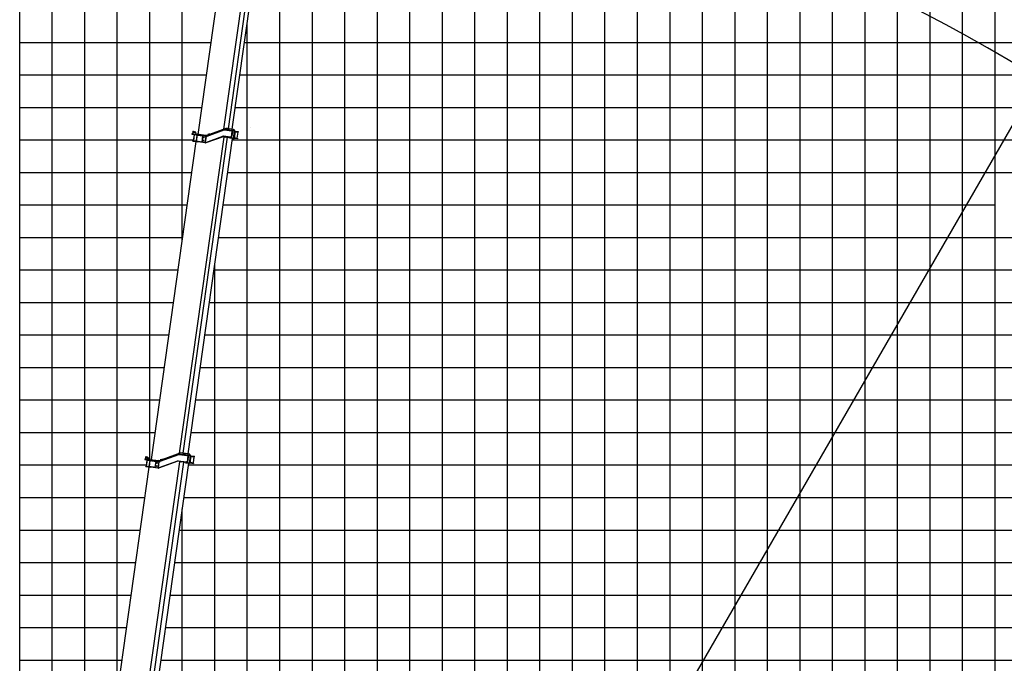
# Model space of a CAD drawing. Extents: x -390590 to 48051, y -92424 to 51651.
# Tile 32 of 37: x -53196 to -22915, y -37309 to -17511. Entities that reach past the tile are written whole.
import ezdxf

# ---------------------------------------------------------------- set-up
doc = ezdxf.new("R2010")
doc.units = 0
doc.layers.get('0').update_dxf_attribs({"linetype": 'CONTINUOUS'})

msp = doc.modelspace()

# ---------------------------------------------------------------- linework, layer by layer
at = {"color": 14, "linetype": 'Continuous'}
for p, q in [((-53195.598487, -58900.337795), (-53195.598487, 31791.198959)), ((-33195.598487, -78208.801041), (-33195.598487, 31791.198959)), ((-38195.598487, -78208.801041), (-38195.598487, 26791.198959)), ((-28195.598487, -78208.801041), (-28195.598487, 24791.198959)), ((-23195.598487, -78208.801041), (-23195.598487, 18791.198959)), ((-43195.598487, -78208.801041), (-43195.598487, 7076.722216)), ((-48195.598487, -24300.687644), (-48195.598487, -13208.801041)), ((-53195.598487, -18208.801041), (-47305.105239, -18208.801041)), ((-46282.150655, -18208.801041), (36804.401513, -18208.801041)), ((-53195.598487, -23208.801041), (-48042.143833, -23208.801041)), ((-46938.403023, -23208.801041), (-23195.598487, -23208.801041)), ((-53195.598487, -28208.801041), (-48744.848006, -28208.801041)), ((-47641.107197, -28208.801041), (36804.401513, -28208.801041)), ((-48195.598487, -76021.952927), (-48195.598487, -32556.59523)), ((-53195.598487, -33208.801041), (-49491.984815, -33208.801041)), ((-48287.260016, -33208.801041), (36804.401513, -33208.801041))]:
    msp.add_line(p, q, dxfattribs=at)
at = {"color": 252, "linetype": 'Continuous'}
for p, q in [((-52195.598487, -50963.424105), (-52195.598487, 31791.198959)), ((-36195.598487, -78208.801041), (-36195.598487, 31791.198959)), ((-35195.598487, -78208.801041), (-35195.598487, 31791.198959)), ((-34195.598487, -78208.801041), (-34195.598487, 31791.198959)), ((-32195.598487, -78208.801041), (-32195.598487, 31791.198959)), ((-26195.598487, -78208.801041), (-26195.598487, 31791.198959)), ((-25195.598487, -78208.801041), (-25195.598487, 31791.198959)), ((-24195.598487, -78208.801041), (-24195.598487, 31791.198959)), ((-39195.598487, -78208.801041), (-39195.598487, 26791.198959)), ((-37195.598487, -78208.801041), (-37195.598487, 26791.198959)), ((-31195.598487, -78208.801041), (-31195.598487, 24791.198959)), ((-30195.598487, -78208.801041), (-30195.598487, 24791.198959)), ((-29195.598487, -78208.801041), (-29195.598487, 24791.198959)), ((-27195.598487, -78208.801041), (-27195.598487, 24791.198959)), ((-40195.598487, -78208.801041), (-40195.598487, 22751.16776)), ((-41195.598487, -78208.801041), (-41195.598487, 14328.291832)), ((-42195.598487, -78208.801041), (-42195.598487, 14199.78844)), ((-45195.598487, -78208.801041), (-45195.598487, -11170.631365)), ((-51195.598487, -44978.560928), (-51195.598487, -13208.801041)), ((-50195.598487, -38215.27246), (-50195.598487, -13208.801041)), ((-49195.598487, -31046.629705), (-49195.598487, -13208.801041)), ((-44195.598487, -78208.801041), (-44195.598487, -13208.801041)), ((-46195.598487, -78208.801041), (-46195.598487, -17592.950365)), ((-53195.598487, -19208.801041), (-47445.646074, -19208.801041)), ((-46422.69149, -19208.801041), (36804.401513, -19208.801041)), ((-53195.598487, -20208.801041), (-47586.186908, -20208.801041)), ((-46563.232325, -20208.801041), (36804.401513, -20208.801041)), ((-53195.598487, -21208.801041), (-47852.95623, -21208.801041)), ((-46657.321354, -21208.801041), (36804.401513, -21208.801041)), ((-53195.598487, -22208.801041), (-47901.602998, -22208.801041)), ((-46797.862188, -22208.801041), (36804.401513, -22208.801041)), ((-53195.598487, -24208.801041), (-48182.684667, -24208.801041)), ((-47078.943858, -24208.801041), (36804.401513, -24208.801041)), ((-47195.598487, -78208.801041), (-47195.598487, -25038.84186)), ((-53195.598487, -25208.801041), (-48323.225502, -25208.801041)), ((-47219.484692, -25208.801041), (36804.401513, -25208.801041)), ((-53195.598487, -26208.801041), (-48463.766337, -26208.801041)), ((-47360.025527, -26208.801041), (36804.401513, -26208.801041)), ((-53195.598487, -27208.801041), (-48604.307172, -27208.801041)), ((-47500.566362, -27208.801041), (36804.401513, -27208.801041)), ((-53195.598487, -29208.801041), (-48885.388841, -29208.801041)), ((-47781.648031, -29208.801041), (36804.401513, -29208.801041)), ((-53195.598487, -30208.801041), (-49025.929676, -30208.801041)), ((-47922.188866, -30208.801041), (36804.401513, -30208.801041)), ((-53195.598487, -31208.801041), (-49303.806798, -31208.801041)), ((-48006.178367, -31208.801041), (36804.401513, -31208.801041)), ((-53195.598487, -32208.801041), (-49351.44398, -32208.801041)), ((-48146.719202, -32208.801041), (36804.401513, -32208.801041)), ((-53195.598487, -34208.801041), (-49632.52565, -34208.801041)), ((-48427.800851, -34208.801041), (36804.401513, -34208.801041)), ((-53195.598487, -35208.801041), (-49773.066485, -35208.801041)), ((-48568.341686, -35208.801041), (36804.401513, -35208.801041)), ((-53195.598487, -36208.801041), (-49913.607319, -36208.801041)), ((-48708.88252, -36208.801041), (36804.401513, -36208.801041)), ((-53195.598487, -37208.801041), (-50054.148154, -37208.801041)), ((-48849.423355, -37208.801041), (36804.401513, -37208.801041))]:
    msp.add_line(p, q, dxfattribs=at)
at = {"color": 102, "linetype": 'Continuous'}
for p, q in [((-46918.343129, -20881.744517), (-45549.282715, -11140.373504)), ((-45424.810639, -11160.896275), (-46788.428685, -20863.542832)), ((-46657.829835, -20881.897304), (-45294.211789, -11179.250746)), ((-47702.722586, -21037.995476), (-46337.434488, -11323.46588)), ((-46792.506055, -20862.969795), (-46822.214097, -20858.794602))]:
    msp.add_line(p, q, dxfattribs=at)
at = {"color": 151, "linetype": 'Continuous'}
for p, q in [((-21839.861023, -19314.045718), (-51842.848794, -71280.744916)), ((-53195.598487, -23208.801041), (-48042.143833, -23208.801041)), ((-48894.42862, -31086.611793), (-48304.521012, -30873.20771)), ((-48883.132117, -31091.032141), (-48301.799982, -30880.72993)), ((-48877.190744, -31095.217633), (-48296.476859, -30885.192151)), ((-48242.90409, -30838.190382), (-48821.84524, -31049.188587)), ((-48371.936522, -30906.102191), (-48301.785465, -30880.73197)), ((-48296.476859, -30885.192151), (-48297.053455, -30879.646575)), ((-48296.476859, -30885.192151), (-48037.017435, -30921.656795)), ((-48292.21242, -30879.732776), (-47989.305479, -30922.303571)), ((-48033.139699, -30908.063947), (-48291.098965, -30871.810137)), ((-48120.605033, -30855.378393), (-48242.90409, -30838.190382)), ((-48187.663199, -30876.24881), (-48189.05493, -30886.151491)), ((-48131.712816, -30884.112123), (-48187.663199, -30876.24881)), ((-48133.104547, -30894.014804), (-48131.712816, -30884.112123)), ((-48120.605033, -30855.378393), (-48126.171957, -30894.989116)), ((-48125.908427, -30895.026153), (-48120.341503, -30855.41543)), ((-48123.124965, -30875.220791), (-48123.388495, -30875.183755)), ((-48119.663301, -30870.658159), (-48123.142628, -30895.41486)), ((-48115.824118, -30856.050307), (-48120.341503, -30855.41543)), ((-48119.663301, -30870.658159), (-48104.006675, -30857.71114)), ((-48117.642273, -30868.987149), (-48115.824118, -30856.050307)), ((-48109.491096, -30856.940355), (-48115.824118, -30856.050307)), ((-48110.334936, -30862.944588), (-48109.491096, -30856.940355)), ((-48104.006675, -30857.71114), (-48109.491096, -30856.940355)), ((-47997.062081, -30872.741223), (-48104.006675, -30857.71114)), ((-47997.062081, -30872.741223), (-47990.991361, -30873.594407)), ((-47994.569607, -30873.338057), (-47990.480157, -30873.912791)), ((-47953.404422, -30922.804164), (-47994.355682, -30874.263071)), ((-47985.41023, -30874.378784), (-47990.98532, -30873.595256)), ((-47947.333702, -30923.657348), (-47988.284983, -30875.116253)), ((-47985.41023, -30874.378784), (-47986.865723, -30876.797416)), ((-47985.41023, -30874.378784), (-47972.090194, -30876.250793)), ((-47982.703832, -30875.900632), (-47985.343148, -30878.602808)), ((-47982.918965, -30874.975448), (-47971.577781, -30876.569347)), ((-47982.703832, -30875.900632), (-47941.752571, -30924.441725)), ((-47967.820633, -30876.85084), (-47972.050306, -30876.256399)), ((-47928.432535, -30926.313734), (-47969.382607, -30877.772808)), ((-47967.820633, -30876.85084), (-47959.686472, -30877.994022)), ((-47962.799619, -30885.576448), (-47961.833459, -30878.701868)), ((-47961.044395, -30887.656147), (-47959.686472, -30877.994022)), ((-49642.264074, -40841.860193), (-48275.435579, -31116.370099)), ((-48157.485905, -31117.799431), (-49523.470061, -40837.281734)), ((-49362.55133, -40859.896155), (-47998.65494, -31155.269081)), ((-49342.984724, -31042.072919), (-48961.731518, -31095.654563)), ((-49340.757988, -31026.228868), (-49311.049946, -31030.404061)), ((-49326.21402, -31016.155463), (-49318.42019, -30960.699481)), ((-49326.21402, -31016.155463), (-49316.001287, -31029.708195)), ((-49304.867438, -30950.48675), (-49318.42019, -30960.699481)), ((-49311.049946, -31030.404061), (-48959.504782, -31079.810512)), ((-49281.587391, -31050.701752), (-49309.700461, -31250.736635)), ((-49276.981773, -31051.349029), (-49305.094843, -31251.383912)), ((-49304.867438, -30950.48675), (-49272.17964, -30955.08072)), ((-49257.484961, -30974.581242), (-49272.17964, -30955.08072)), ((-49260.944224, -31037.445961), (-49253.275945, -30982.883319)), ((-49250.933253, -31057.030312), (-49250.654803, -31055.049044)), ((-49250.933253, -31057.030312), (-49201.419849, -31063.988968)), ((-49249.940995, -30982.353519), (-49249.939467, -30982.342645)), ((-49249.146453, -30989.15505), (-49228.224245, -31021.847903)), ((-49243.034637, -30990.014009), (-49249.146453, -30989.15505)), ((-49243.034637, -30990.014009), (-49222.112449, -31022.70686)), ((-49228.224245, -31021.847903), (-49231.007707, -31041.653264)), ((-49222.112449, -31022.70686), (-49228.224245, -31021.847903)), ((-49224.895911, -31042.512221), (-49222.112449, -31022.70686)), ((-49192.741714, -31065.2086), (-49219.184603, -31253.359533)), ((-49190.761653, -31065.486879), (-49217.204543, -31253.637812)), ((-49206.204296, -31240.036383), (-49183.9366, -31081.593492)), ((-49201.447712, -31064.187219), (-49201.11354, -31061.809467)), ((-49201.419849, -31063.988968), (-49151.906446, -31070.947623)), ((-49191.457519, -31070.43822), (-48997.829413, -31097.650875)), ((-49190.879978, -31073.512375), (-49183.947389, -31074.486687)), ((-49187.003877, -31038.748909), (-49188.256468, -31047.661559)), ((-49187.003877, -31038.748909), (-48930.524209, -31074.794775)), ((-49183.9366, -31081.593492), (-49182.544869, -31071.690811)), ((-49151.906446, -31070.947623), (-49151.627997, -31068.966354)), ((-49115.397138, -31074.058269), (-49116.232143, -31079.99964)), ((-49112.05695, -31050.291597), (-49113.170402, -31058.214217)), ((-49024.968168, -31290.753149), (-48996.855098, -31090.718266)), ((-48961.731518, -31095.654563), (-48937.964847, -31098.994751)), ((-48959.504782, -31079.810512), (-48935.73811, -31083.1507)), ((-48937.964847, -31098.994751), (-48887.461413, -31106.092546)), ((-48936.988908, -31297.057872), (-48909.711013, -31102.965568)), ((-48935.73811, -31083.1507), (-48885.234677, -31090.248494)), ((-48902.797416, -31078.691522), (-48930.524209, -31074.794775)), ((-48928.763952, -31297.204229), (-48901.625197, -31104.101956)), ((-48334.737364, -31088.111657), (-48924.756721, -31302.477568)), ((-48332.00614, -31095.631614), (-48922.025494, -31309.997505)), ((-48921.594963, -31101.295388), (-48911.381194, -31114.849518)), ((-48868.822178, -31066.309722), (-48902.797416, -31078.691522)), ((-48901.754193, -31078.311775), (-48901.409319, -31075.857871)), ((-48901.409319, -31075.857871), (-48896.798869, -31076.505827)), ((-48901.408232, -31287.61117), (-48336.78742, -31082.472383)), ((-48877.204109, -31095.181239), (-48880.03327, -31096.155618)), ((-48877.190744, -31095.217633), (-48879.554109, -31089.737726)), ((-48825.840922, -31038.210719), (-48872.824806, -31055.311147)), ((-48872.824806, -31055.311147), (-48865.300406, -31075.984593)), ((-48818.316333, -31058.882961), (-48865.300406, -31075.984593)), ((-48825.840922, -31038.210719), (-48818.316333, -31058.882961)), ((-48809.902059, -31039.236584), (-48810.731456, -31045.138047)), ((-48800.47445, -31040.561548), (-48809.902059, -31039.236584)), ((-48809.901889, -31039.235376), (-48809.762919, -31038.246554)), ((-48809.762919, -31038.246554), (-48800.33531, -31039.571518)), ((-48800.47445, -31040.561548), (-48800.598636, -31041.445184)), ((-48800.47428, -31040.56034), (-48800.33531, -31039.571518)), ((-48064.453646, -31130.874263), (-48322.393583, -31094.623169)), ((-48063.340364, -31122.952851), (-48321.280301, -31086.701757)), ((-48320.445126, -31080.759178), (-48064.434469, -31116.73913)), ((-48222.456475, -31123.815827), (-48275.435579, -31116.370099)), ((-48220.368878, -31108.961806), (-48222.456475, -31123.815827)), ((-48104.889012, -31125.622902), (-48104.835835, -31125.630375)), ((-48094.339761, -31140.342221), (-48103.580415, -31126.85459)), ((-48093.016442, -31141.670922), (-48092.955996, -31141.679417)), ((-48091.345081, -31142.242332), (-47989.183799, -31156.600164)), ((-48065.353059, -31123.275236), (-48064.350885, -31116.144394)), ((-48063.228917, -31122.159864), (-48064.564923, -31131.666042)), ((-48037.31436, -31134.688441), (-48064.453646, -31130.874263)), ((-48039.103571, -31120.299155), (-48064.434469, -31116.73913)), ((-48036.201078, -31126.767029), (-48063.340364, -31122.952851)), ((-48022.028151, -30924.772987), (-48049.166905, -31117.875261)), ((-48025.036496, -31122.276154), (-48039.103571, -31120.299155)), ((-48021.922405, -31136.851639), (-48037.31436, -31134.688441)), ((-48036.098845, -30915.120689), (-48037.100853, -30922.250342)), ((-48037.017435, -30921.656795), (-48011.686536, -30925.216821)), ((-48018.392691, -31129.269835), (-48036.201078, -31126.767029)), ((-48034.36443, -30916.778366), (-48033.028251, -30907.27096)), ((-48033.139699, -30908.063947), (-48006.000412, -30911.878125)), ((-48028.882858, -31127.795538), (-48025.036496, -31122.276154)), ((-48025.036496, -31122.276154), (-48012.441433, -31032.657626)), ((-48021.922405, -31136.851639), (-48018.670968, -31131.249876)), ((-48018.670968, -31131.249876), (-48018.392691, -31129.269835)), ((-47997.619462, -30927.193819), (-48011.686536, -30925.216821)), ((-48010.214527, -31016.812367), (-47997.619462, -30927.193819)), ((-48006.000412, -30911.878125), (-47990.608457, -30914.041323)), ((-47999.795647, -30920.829274), (-47997.619462, -30927.193819)), ((-47989.02703, -30920.322302), (-47990.608457, -30914.041323)), ((-47989.305479, -30922.303571), (-47989.02703, -30920.322302)), ((-47984.763813, -31155.779096), (-47980.674363, -31156.353831)), ((-47952.284471, -30926.869232), (-47983.964527, -31152.284546)), ((-47977.531948, -31158.237724), (-47978.971618, -31155.693259)), ((-47946.213751, -30927.722416), (-47977.893808, -31153.13773)), ((-47972.312677, -31153.922107), (-47977.495419, -31150.303049)), ((-47973.111963, -31157.416657), (-47961.772007, -31159.010384)), ((-47972.312677, -31153.922107), (-47940.63262, -30928.506793)), ((-47960.781976, -31159.149523), (-47960.846047, -31159.140519)), ((-47927.311376, -30930.378971), (-47958.991432, -31155.794286)), ((-47957.599701, -31145.891605), (-47856.589229, -31160.087702)), ((-47955.929694, -31134.008884), (-47854.919221, -31148.20498)), ((-47954.816239, -31126.086244), (-47852.677931, -31140.440847)), ((-47951.387632, -30924.812148), (-47947.298181, -30925.386883)), ((-47940.63262, -30928.506793), (-47946.402498, -30929.065417)), ((-47941.752571, -30924.441725), (-47946.200224, -30926.301773)), ((-47939.735782, -30926.449709), (-47928.395826, -30928.043436)), ((-47929.765081, -30947.837992), (-47827.626773, -30962.192595)), ((-47928.651629, -30939.915372), (-47827.641157, -30954.111468)), ((-47927.521969, -30927.956689), (-47825.971147, -30942.228726)), ((-47850.195012, -31140.789799), (-47859.231086, -31147.598987)), ((-47848.027134, -31161.291026), (-47856.589229, -31160.087702)), ((-47846.357126, -31149.408304), (-47854.919221, -31148.20498)), ((-47852.677931, -31140.440847), (-47850.195012, -31140.789799)), ((-47850.634882, -31139.718394), (-47825.862003, -30963.450202)), ((-47850.195012, -31140.789799), (-47825.143854, -30962.541546)), ((-47848.611693, -31150.10101), (-47850.003424, -31160.003691)), ((-47846.357126, -31149.408304), (-47848.027134, -31161.291026)), ((-47825.143854, -30962.541546), (-47831.953022, -30953.505475)), ((-47827.641157, -30954.111468), (-47819.079062, -30955.314792)), ((-47827.626773, -30962.192595), (-47825.143854, -30962.541546)), ((-47825.971147, -30942.228726), (-47817.409051, -30943.43205)), ((-47821.055352, -30954.027457), (-47819.663621, -30944.124776)), ((-47819.079062, -30955.314792), (-47817.409051, -30943.43205)), ((-49219.709555, -31271.461905), (-50594.044097, -41050.360292)), ((-49320.855563, -31258.256346), (-49320.716423, -31257.266315)), ((-49221.828756, -31272.173656), (-49320.855563, -31258.256346)), ((-49320.716423, -31257.266315), (-49319.603141, -31249.344904)), ((-49320.716423, -31257.266315), (-49172.176213, -31278.14228)), ((-49319.603141, -31249.344904), (-49171.062931, -31270.220869)), ((-49278.767873, -31255.083926), (-49277.376142, -31245.181246)), ((-49277.376142, -31245.181246), (-49227.862738, -31252.139901)), ((-49229.393609, -31263.032612), (-49227.723429, -31251.148662)), ((-49227.862738, -31252.139901), (-49178.349335, -31259.098556)), ((-49221.828756, -31272.173656), (-49221.689616, -31271.183625)), ((-49216.508677, -31248.686472), (-49022.880571, -31275.899128)), ((-49215.106157, -31245.890596), (-49208.173568, -31246.864908)), ((-49207.596027, -31249.939063), (-49206.204296, -31240.036383)), ((-49179.741066, -31269.001236), (-49178.349335, -31259.098556)), ((-49172.28749, -31278.934059), (-49170.951484, -31269.427882)), ((-48935.483765, -31311.407235), (-49172.176213, -31278.14228)), ((-48934.370483, -31303.485823), (-49171.062931, -31270.220869)), ((-49141.561751, -31260.229161), (-49143.510207, -31274.093151)), ((-48957.629444, -31300.216989), (-48935.040621, -31283.19509)), ((-48936.988908, -31297.057872), (-48928.672201, -31298.226709)), ((-48932.003247, -31303.675525), (-48936.988908, -31297.057872)), ((-48908.653931, -31296.627026), (-48907.224195, -31295.935497))]:
    msp.add_line(p, q, dxfattribs=at)
at = {"color": 162, "linetype": 'Continuous'}
for p, q in [((-47438.463461, -21078.866068), (-46912.52736, -20889.753031)), ((-46857.683661, -20859.705679), (-47353.788388, -21039.950779)), ((-46677.5243, -20919.52253), (-46899.156018, -20888.374223)), ((-46833.650802, -20857.187278), (-46765.769312, -20866.727399)), ((-46817.476659, -20889.755233), (-46818.86839, -20899.657913)), ((-46775.885876, -20895.600436), (-46817.476659, -20889.755233)), ((-46771.336236, -20906.338122), (-46765.769312, -20866.727399)), ((-46771.089639, -20906.372779), (-46765.522715, -20866.762056)), ((-46768.306177, -20886.567418), (-46768.552774, -20886.532761)), ((-46764.197808, -20882.095673), (-46767.677136, -20906.852375)), ((-46761.00535, -20867.396931), (-46765.522715, -20866.762056)), ((-46764.197808, -20882.095673), (-46748.541163, -20869.148658)), ((-46762.922888, -20881.040923), (-46761.00535, -20867.396931)), ((-46754.673536, -20868.286809), (-46761.00535, -20867.396931)), ((-46755.61693, -20874.9994), (-46754.673536, -20868.286809)), ((-46748.541163, -20869.148658), (-46754.673536, -20868.286809)), ((-46641.596569, -20884.17874), (-46748.541163, -20869.148658)), ((-46641.596569, -20884.17874), (-46635.525849, -20885.031924)), ((-46639.105323, -20884.775401), (-46635.014664, -20885.350306)), ((-46597.93891, -20934.241681), (-46638.89019, -20885.700586)), ((-46629.945926, -20885.816131), (-46635.519808, -20885.032773)), ((-46591.86821, -20935.094862), (-46632.819471, -20886.55377)), ((-46629.945926, -20885.816131), (-46631.400231, -20888.234931)), ((-46629.945926, -20885.816131), (-46616.624701, -20887.688307)), ((-46627.23834, -20887.338147), (-46629.877636, -20890.040325)), ((-46627.453472, -20886.412962), (-46616.113497, -20888.006692)), ((-46627.23834, -20887.338147), (-46586.287059, -20935.879242)), ((-46616.60656, -20887.690857), (-46612.277761, -20888.29923)), ((-46614.093978, -20889.012887), (-46613.995271, -20888.310549)), ((-46572.967043, -20937.751248), (-46613.918303, -20889.210156)), ((-46612.621616, -20890.745885), (-46612.277761, -20888.29923)), ((-48275.898526, -30850.215381), (-46909.705958, -21129.250143)), ((-48168.634005, -30848.628362), (-46802.650184, -21129.148438)), ((-48015.142454, -30870.200192), (-46651.246229, -21165.574289)), ((-47893.93547, -21033.339211), (-47516.082666, -21086.44296)), ((-47891.708564, -21017.493952), (-47862.000522, -21021.669145)), ((-47869.372124, -20951.965606), (-47877.165782, -21007.420361)), ((-47877.165782, -21007.420361), (-47866.951862, -21020.973279)), ((-47855.818014, -20941.751834), (-47869.372124, -20951.965606)), ((-47862.000522, -21021.669145), (-47513.85576, -21070.5977)), ((-47829.568045, -21042.385463), (-47857.680942, -21242.419118)), ((-47855.818014, -20941.751834), (-47823.139881, -20946.344446)), ((-47824.962428, -21043.03274), (-47853.075324, -21243.066395)), ((-47823.139881, -20946.344446), (-47772.074183, -21014.110916)), ((-47812.898617, -21046.747349), (-47812.62034, -21044.767308)), ((-47812.898617, -21046.747349), (-47763.385213, -21053.706004)), ((-47774.857645, -21033.916278), (-47772.074183, -21014.110916)), ((-47740.722196, -21056.891083), (-47767.165085, -21245.042016)), ((-47739.732165, -21057.030223), (-47766.175055, -21245.181156)), ((-47763.413076, -21053.904255), (-47763.079074, -21051.527711)), ((-47763.385213, -21053.706004), (-47713.87181, -21060.664659)), ((-47757.156057, -21231.30128), (-47734.888361, -21072.858389)), ((-47740.428031, -21061.981563), (-47559.794758, -21087.367914)), ((-47739.850493, -21065.055739), (-47734.899153, -21065.751604)), ((-47737.226983, -21039.204922), (-47736.391978, -21033.263551)), ((-47482.88359, -21068.891832), (-47736.391978, -21033.263551)), ((-47733.49663, -21062.955708), (-47734.888361, -21072.858389)), ((-47713.87181, -21060.664659), (-47713.593533, -21058.684618)), ((-47666.073174, -21071.421892), (-47665.238169, -21065.480521)), ((-47663.011263, -21049.635261), (-47662.315398, -21044.683921)), ((-47586.933512, -21280.470188), (-47558.820615, -21080.436533)), ((-47516.082666, -21086.44296), (-47489.580438, -21090.167605)), ((-47513.85576, -21070.5977), (-47487.353532, -21074.322346)), ((-47471.67655, -21092.683833), (-47498.954444, -21286.776136)), ((-47463.590734, -21093.82022), (-47490.729489, -21286.922493)), ((-47489.580438, -21090.167605), (-47459.208738, -21094.436069)), ((-47487.353532, -21074.322346), (-47456.981832, -21078.59081)), ((-47483.5605, -21091.013652), (-47473.346558, -21104.566554)), ((-47447.234177, -21073.90203), (-47482.88359, -21068.891832)), ((-47471.014461, -21289.155809), (-46944.784954, -21099.016499)), ((-46942.74541, -21104.660435), (-47468.790354, -21294.732012)), ((-46940.026946, -21112.183526), (-47466.072057, -21302.256292)), ((-47448.014797, -21079.851044), (-47456.979416, -21078.591149)), ((-47454.255768, -21093.111761), (-47452.449797, -21093.365574)), ((-47449.128248, -21087.773664), (-47451.027305, -21087.506769)), ((-47449.708466, -21087.69212), (-47449.733857, -21087.688551)), ((-47400.782185, -21057.025174), (-47447.234177, -21073.90203)), ((-47443.578908, -21093.94171), (-47443.791585, -21088.008429)), ((-47442.977909, -21087.955132), (-47442.735411, -21087.939913)), ((-47435.756909, -21086.394877), (-46909.820788, -20897.281843)), ((-47435.735143, -21086.397936), (-46909.799041, -20897.284899)), ((-47433.705793, -21092.044135), (-46907.768296, -20902.930082)), ((-47358.696265, -21026.464366), (-47405.681549, -21043.565849)), ((-47405.681549, -21043.565849), (-47398.157127, -21064.239278)), ((-47351.171866, -21047.137812), (-47398.157127, -21064.239278)), ((-47358.696265, -21026.464366), (-47351.171866, -21047.137812)), ((-46708.568676, -21142.370731), (-46930.446991, -21111.187768)), ((-46707.455395, -21134.449319), (-46929.333709, -21103.266356)), ((-46709.448861, -21128.109201), (-46928.498534, -21097.323777)), ((-46852.269934, -21137.32225), (-46909.705958, -21129.250143)), ((-46901.082708, -20902.241273), (-46682.031827, -20933.026867)), ((-46900.269472, -20896.296863), (-46633.287536, -20933.818727)), ((-46850.182338, -21122.468229), (-46852.269934, -21137.32225)), ((-46777.277607, -20905.503117), (-46775.885876, -20895.600436)), ((-46749.42352, -21137.060416), (-46749.371531, -21137.067723)), ((-46738.874269, -21151.779736), (-46748.114903, -21138.292107)), ((-46633.718306, -21168.037678), (-46735.879589, -21153.679846)), ((-46710.367451, -21134.645307), (-46709.365276, -21127.514466)), ((-46684.117982, -21131.669224), (-46709.448861, -21128.109201)), ((-46707.343948, -21133.656333), (-46708.679954, -21143.16251)), ((-46681.42939, -21146.184909), (-46708.568676, -21142.370731)), ((-46680.316108, -21138.263497), (-46707.455395, -21134.449319)), ((-46667.042542, -20936.143058), (-46694.181297, -21129.245332)), ((-46684.117982, -21131.669224), (-46668.886808, -21133.809826)), ((-46681.113237, -20926.490761), (-46682.115244, -20933.620414)), ((-46682.031827, -20933.026867), (-46656.700948, -20936.58689)), ((-46665.634911, -21148.404678), (-46681.42939, -21146.184909)), ((-46662.105177, -21140.822877), (-46680.316108, -21138.263497)), ((-46678.749031, -20928.236948), (-46677.412853, -20918.729543)), ((-46677.5243, -20919.52253), (-46650.385013, -20923.336708)), ((-46668.886808, -21133.809826), (-46672.73315, -21139.329213)), ((-46668.886808, -21133.809826), (-46656.291745, -21044.191298)), ((-46665.634911, -21148.404678), (-46662.383454, -21142.802918)), ((-46662.383454, -21142.802918), (-46662.105177, -21140.822877)), ((-46656.700948, -20936.58689), (-46641.469773, -20938.727492)), ((-46654.065009, -21028.347247), (-46641.469773, -20938.727492)), ((-46650.385013, -20923.336708), (-46634.590514, -20925.55648)), ((-46641.469773, -20938.727492), (-46643.645939, -20932.362949)), ((-46633.009087, -20931.837458), (-46634.590514, -20925.55648)), ((-46633.287536, -20933.818727), (-46633.009087, -20931.837458)), ((-46629.298321, -21167.216611), (-46625.20887, -21167.791346)), ((-46596.818959, -20938.306749), (-46628.499015, -21163.722064)), ((-46622.066456, -21169.675239), (-46623.506125, -21167.130773)), ((-46590.748239, -20939.159933), (-46622.428296, -21164.575248)), ((-46616.847165, -21165.359625), (-46622.029907, -21161.740566)), ((-46617.64647, -21168.854172), (-46606.306495, -21170.447901)), ((-46616.847165, -21165.359625), (-46585.167108, -20939.94431)), ((-46605.316464, -21170.587041), (-46605.380535, -21170.578036)), ((-46571.847092, -20941.816316), (-46603.527148, -21167.231631)), ((-46602.135417, -21157.32895), (-46509.17931, -21170.393079)), ((-46600.465409, -21145.446229), (-46507.509302, -21158.510357)), ((-46599.630404, -21139.504858), (-46504.776448, -21152.835712)), ((-46595.92214, -20936.249663), (-46591.832689, -20936.824398)), ((-46585.167108, -20939.94431), (-46590.936986, -20940.502935)), ((-46586.287059, -20935.879242), (-46590.73594, -20937.739118)), ((-46584.271497, -20937.887054), (-46572.930314, -20939.480953)), ((-46574.02252, -20957.295295), (-46479.168564, -20970.62615)), ((-46573.187345, -20951.352717), (-46480.231238, -20964.416846)), ((-46572.056457, -20939.394207), (-46478.561228, -20952.534104)), ((-46503.06475, -21153.076275), (-46509.841126, -21158.182641)), ((-46500.618423, -21171.596233), (-46509.17931, -21170.393079)), ((-46498.948415, -21159.713512), (-46507.509302, -21158.510357)), ((-46504.776448, -21152.835712), (-46503.06475, -21153.076275)), ((-46503.309863, -21152.03101), (-46477.980425, -20971.802697)), ((-46503.06475, -21153.076275), (-46477.456866, -20970.866713)), ((-46501.203002, -21160.406215), (-46502.594733, -21170.308896)), ((-46498.948415, -21159.713512), (-46500.618423, -21171.596233)), ((-46477.456866, -20970.866713), (-46482.563062, -20964.089129)), ((-46480.231238, -20964.416846), (-46471.670351, -20965.62)), ((-46479.168564, -20970.62615), (-46477.456866, -20970.866713)), ((-46478.561228, -20952.534104), (-46470.00034, -20953.737258)), ((-46473.646661, -20964.332662), (-46472.25493, -20954.429982)), ((-46471.670351, -20965.62), (-46470.00034, -20953.737258)), ((-49143.431864, -31044.872556), (-47768.68024, -21263.006476)), ((-47869.688296, -21248.81072), (-47868.574842, -21240.88808)), ((-47869.688296, -21248.81072), (-47721.148086, -21269.686685)), ((-47868.574842, -21240.88808), (-47720.034631, -21261.764045)), ((-47840.733237, -21244.800962), (-47839.341506, -21234.898282)), ((-47839.341506, -21234.898282), (-47789.828103, -21241.856937)), ((-47791.358973, -21252.749648), (-47789.688796, -21240.865718)), ((-47789.828103, -21241.856937), (-47740.314699, -21248.815592)), ((-47765.479189, -21240.229816), (-47584.845916, -21265.616167)), ((-47764.076669, -21237.433939), (-47759.125329, -21238.129805)), ((-47757.156057, -21231.30128), (-47758.547788, -21241.20396)), ((-47741.70643, -21258.718273), (-47740.314699, -21248.815592)), ((-47721.259363, -21270.478464), (-47719.923184, -21260.971058)), ((-47479.483759, -21303.650391), (-47721.148086, -21269.686685)), ((-47478.370305, -21295.727751), (-47720.034631, -21261.764045)), ((-47693.351066, -21265.514176), (-47691.402609, -21251.650185)), ((-47519.594808, -21289.934025), (-47497.005985, -21272.912126)), ((-47498.954444, -21286.776136), (-47493.848076, -21293.552492)), ((-47498.954444, -21286.776136), (-47475.209519, -21290.113268)), ((-47474.251468, -21290.313249), (-47474.346894, -21290.334354)), ((-47474.346894, -21290.334354), (-47472.151746, -21295.625432)), ((-47474.251468, -21290.313249), (-47472.068232, -21295.610045)), ((-47471.014461, -21289.155809), (-47468.974747, -21294.798537)), ((-48101.447339, -30857.735511), (-48101.386893, -30857.744006)), ((-47985.962845, -30874.302313), (-48088.124128, -30859.944481)), ((-47985.962845, -30874.302313), (-47972.642809, -30876.174322)), ((-48202.345843, -31090.289836), (-48202.59244, -31090.255179))]:
    msp.add_line(p, q, dxfattribs=at)
msp.add_lwpolyline([(-47474.346894, -21290.334354), (-47474.466045, -21290.313892), (-47474.821887, -21290.223206), (-47475.209519, -21290.113268)], dxfattribs=at)
at = {"color": 151, "linetype": 'Continuous'}
for points in [[(-49257.484961, -30974.581242), (-49253.056122, -30979.10886), (-49250.866961, -30981.381449), (-49247.64544, -30984.80748), (-49245.299139, -30987.400457), (-49243.034637, -30990.014009)], [(-49257.484961, -30974.581242), (-49254.896734, -30978.882231), (-49253.624018, -30981.035878), (-49251.76413, -30984.27424), (-49250.423964, -30986.711029), (-49249.146453, -30989.15505)], [(-48928.672201, -31298.226709), (-48919.834886, -31294.892942), (-48907.785458, -31290.447515)], [(-48907.785458, -31290.447515), (-48905.711208, -31289.634543), (-48903.572547, -31288.678988), (-48901.408232, -31287.61117)], [(-48907.224195, -31295.935497), (-48907.196675, -31295.283562), (-48907.075222, -31294.638669), (-48906.832028, -31293.934462), (-48906.492635, -31293.247471)], [(-48906.492635, -31293.247471), (-48905.989312, -31292.45533), (-48905.316656, -31291.572333), (-48904.567829, -31290.708664), (-48903.643351, -31289.735334), (-48902.665313, -31288.775671), (-48901.408232, -31287.61117)]]:
    msp.add_lwpolyline(points, dxfattribs=at)
at = {"color": 162, "linetype": 'Continuous'}
for centre, radius in [((-47863.681328, -20997.702217), 4.188), ((-47857.766471, -20955.615825), 4.188), ((-47842.86496, -20978.916232), 15.000001), ((-47535.65364, -21131.15383), 10.376001), ((-47549.57095, -21230.180637), 10.376001)]:
    msp.add_circle(centre, radius, dxfattribs=at)
at = {"color": 151, "linetype": 'Continuous'}
for centre, radius in [((-49312.730755, -31006.437153), 4.188), ((-49306.815898, -30964.35076), 4.188), ((-49291.913196, -30987.651315), 15.000001), ((-48973.688295, -31141.436791), 10.376001), ((-48987.605605, -31240.463598), 10.376001)]:
    msp.add_circle(centre, radius, dxfattribs=at)
for centre, radius, start, end in [((-55095.598487, -74014.67265), 76825.064026, 29.447148, 81.374427), ((-55095.598487, -77707.30844), 76825.064026, 29.447148, 81.374427), ((-55095.598487, -74014.67265), 74010.18375, 39.752573, 75.966906), ((-55095.598487, -77707.30844), 74010.183506, 39.752573, 75.966906), ((-55095.598487, -74014.67265), 64016.424931, 38.702115, 80.702115), ((-48294.995882, -30899.538138), 28.000003, 81.999995, 109.887958), ((-48294.995882, -30899.538138), 20.000002, 81.999995, 109.887958), ((-48294.9838, -30899.539836), 20.000002, 81.999995, 109.883341), ((-49341.871443, -31034.151508), 8.000001, 82.000005, 262), ((-49312.730755, -31006.437153), 5, 161.999986, 92.000007), ((-49306.815898, -30964.35076), 5, 161.999986, 92.000007), ((-48973.688295, -31141.436791), 12.000001, 161.999986, 92.000007), ((-48901.232698, -31067.803568), 20.000002, 262.076928, 289.887953), ((-48933.928399, -30978.685979), 123.60399, 294.416358, 295.895849), ((-48325.177045, -31114.42853), 34.000003, 82.000005, 109.96712), ((-48325.177045, -31114.42853), 28.000003, 81.999995, 109.96712), ((-48325.177045, -31114.42853), 20.000002, 81.999995, 109.96712), ((-48987.605605, -31240.463598), 12.000001, 161.999986, 92.000007), ((-48931.587021, -31283.680461), 28.000003, 262, 289.967115), ((-48931.587021, -31283.680461), 20.000002, 262, 289.967115)]:
    msp.add_arc(centre, radius, start, end, dxfattribs=at)
at = {"color": 162, "linetype": 'Continuous'}
for centre, radius, start, end in [((-46903.052934, -20916.102224), 28.000003, 81.999995, 109.777241), ((-46840.609457, -20906.700682), 50.000004, 81.999995, 109.96712), ((-47892.822016, -21025.416572), 8.000001, 82.000005, 262), ((-47863.681328, -20997.702217), 5, 161.999986, 92.000007), ((-47857.766471, -20955.615825), 5, 161.999986, 92.000007), ((-47535.65364, -21131.15383), 12.000001, 161.999986, 92.000007), ((-47444.168858, -21034.461164), 59.483784, 261.997133, 270.568335), ((-47445.231335, -21060.045683), 28.000003, 262, 289.777244), ((-47445.231335, -21060.045683), 20.000002, 262, 289.777244), ((-47443.86119, -21023.676367), 70.266672, 270.230437, 271.265554), ((-48412.137349, -21159.903565), 972.069849, 3.891888, 4.245582), ((-47445.209569, -21060.048742), 28.000003, 275.070927, 289.777244), ((-47445.209569, -21060.048742), 34.000003, 274.894056, 289.777244), ((-46933.230453, -21130.993129), 34.000003, 81.999995, 109.865978), ((-46933.230453, -21130.993129), 28.000003, 81.999995, 109.865978), ((-46933.230453, -21130.993129), 20.000002, 82.000005, 109.865978), ((-46903.052934, -20916.102224), 20.000002, 81.999995, 109.777241), ((-46903.031168, -20916.105283), 20.000002, 81.999995, 109.777241), ((-46903.031168, -20916.105283), 14.000001, 81.999995, 109.777241), ((-47549.57095, -21230.180637), 12.000001, 161.999986, 92.000007), ((-47475.586843, -21275.92239), 28.000003, 262, 289.865985), ((-47475.586843, -21275.92239), 20.000002, 262, 289.865985), ((-47210.388886, -22010.460244), 766.945385, 109.866074, 110.122916)]:
    msp.add_arc(centre, radius, start, end, dxfattribs=at)
at = {"color": 102, "linetype": 'Continuous'}
msp.add_arc((-46116.52754, -20543.943075), 280.000025, 274.419513, 274.432541, dxfattribs=at)
at = {"color": 162, "linetype": 'Continuous'}
for centre, major_axis, ratio, start_param, end_param in [((-46642.292434, -20889.130081), (0.695866, 4.95134), 0.913545, 5.5974557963, 6.2831853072), ((-46636.221714, -20889.983265), (-0.695866, -4.95134), 0.913545, 2.4558631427, 3.1415926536), ((-46630.641792, -20890.767472), (0.695866, 4.95134), 0.913545, 5.5974557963, 6.2831853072), ((-46617.320567, -20892.639648), (-0.695866, -4.95134), 0.913545, 2.4558631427, 3.1415926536), ((-47846.279892, -21031.957641), (1.113453, 7.922628), 0.847363, 3.1299478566, 3.1415926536), ((-47846.279892, -21031.957641), (1.113453, 7.922628), 0.847363, 3.1415926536, 3.1549528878), ((-47846.279892, -21031.957641), (1.113453, 7.922628), 0.847363, 3.1415926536, 3.1479432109), ((-47458.095284, -21086.513429), (-1.113453, -7.922628), 0.892098, 0, 3.1415926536), ((-46751.805448, -21141.343337), (0.695866, 4.95134), 0.913545, 5.4977871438, 6.2831853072), ((-46652.761838, -21036.608269), (1.391731, 9.902681), 0.406737, 0.6435011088, 2.4980915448), ((-46633.022441, -21163.086338), (0.695866, 4.95134), 0.913545, 3.1415926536, 4.7123889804), ((-46626.951721, -21163.939522), (-0.695866, -4.95134), 0.913545, 0, 1.5707963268), ((-46621.37059, -21164.723899), (0.695866, 4.95134), 0.913545, 3.1415926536, 4.7123889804), ((-46608.050554, -21166.595908), (-0.695866, -4.95134), 0.913545, 0, 1.5707963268), ((-46608.050554, -21166.595908), (-0.695866, -4.95134), 0.913545, 0, 0.7123102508), ((-46601.342384, -20937.671023), (0.695866, 4.95134), 0.913545, 4.7123889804, 5.5974557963), ((-46595.271665, -20938.524207), (-0.695866, -4.95134), 0.913545, 1.5707963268, 2.4558631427), ((-46589.690534, -20939.308584), (0.695866, 4.95134), 0.913545, 4.7123889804, 5.5974557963), ((-46576.370497, -20941.180593), (-0.695866, -4.95134), 0.913545, 2.0644870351, 2.4558631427), ((-46576.370497, -20941.180593), (-0.695866, -4.95134), 0.913545, 1.5707963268, 2.4558631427), ((-48099.080113, -30853.35558), (0.695866, 4.95134), 0.913545, 2.3561944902, 3.1415926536), ((-48087.428262, -30854.99314), (0.695866, 4.95134), 0.913545, 3.1387787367, 3.1415926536), ((-47990.848111, -30868.566596), (-0.695866, -4.95134), 0.913545, 0, 0.0036206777)]:
    msp.add_ellipse(centre, major_axis=major_axis, ratio=ratio, start_param=start_param, end_param=end_param, dxfattribs=at)
at = {"color": 151, "linetype": 'Continuous'}
for centre, major_axis, ratio, start_param, end_param in [((-47997.757946, -30877.692563), (0.695866, 4.95134), 0.913545, 5.5974557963, 6.2831853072), ((-47991.687226, -30878.545747), (-0.695866, -4.95134), 0.913545, 2.4558631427, 3.1415926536), ((-47986.106095, -30879.330124), (0.695866, 4.95134), 0.913545, 5.5974557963, 6.2831853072), ((-47972.786059, -30881.202133), (-0.695866, -4.95134), 0.913545, 2.4558631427, 3.1415926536), ((-49297.30938, -31040.414297), (1.113453, 7.922628), 0.857493, 3.1352412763, 3.1415926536), ((-49297.30938, -31040.414297), (1.113453, 7.922628), 0.857493, 3.1415926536, 3.1488289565), ((-49297.30938, -31040.414297), (1.113453, 7.922628), 0.857493, 3.1415926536, 3.148343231), ((-48886.348131, -31098.171134), (-1.113453, -7.922628), 0.8, 0, 3.1415926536), ((-48107.269752, -31129.905989), (0.695866, 4.95134), 0.913545, 5.4977871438, 6.2831853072), ((-48090.649216, -31137.290991), (0.695866, 4.95134), 0.913545, 2.3561944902, 3.1415926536), ((-48008.910338, -31025.074764), (1.391731, 9.902681), 0.406737, 0.6435011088, 2.4980915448), ((-47988.487933, -31151.648823), (0.695866, 4.95134), 0.913545, 3.1415926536, 4.7123889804), ((-47982.417233, -31152.502004), (-0.695866, -4.95134), 0.913545, 0, 1.5707963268), ((-47976.836083, -31153.286384), (0.695866, 4.95134), 0.913545, 3.1415926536, 4.7123889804), ((-47963.514858, -31155.15856), (-0.695866, -4.95134), 0.913545, 0, 1.5707963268), ((-47963.514858, -31155.15856), (-0.695866, -4.95134), 0.913545, 0, 0.71190518), ((-47956.807877, -30926.233509), (0.695866, 4.95134), 0.913545, 4.7123889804, 5.5974557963), ((-47950.737177, -30927.08669), (-0.695866, -4.95134), 0.913545, 1.5707963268, 2.4558631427), ((-47945.156026, -30927.871069), (0.695866, 4.95134), 0.913545, 4.7123889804, 5.5974557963), ((-47931.834801, -30929.743245), (-0.695866, -4.95134), 0.913545, 2.0644870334, 2.4558631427), ((-47931.834801, -30929.743245), (-0.695866, -4.95134), 0.913545, 1.5707963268, 2.4558631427), ((-48911.002234, -31304.775506), (18.136709, -20.813859), 0.408161, 4.0697032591, 4.2877074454)]:
    msp.add_ellipse(centre, major_axis=major_axis, ratio=ratio, start_param=start_param, end_param=end_param, dxfattribs=at)

doc.saveas('drawing.dxf')
